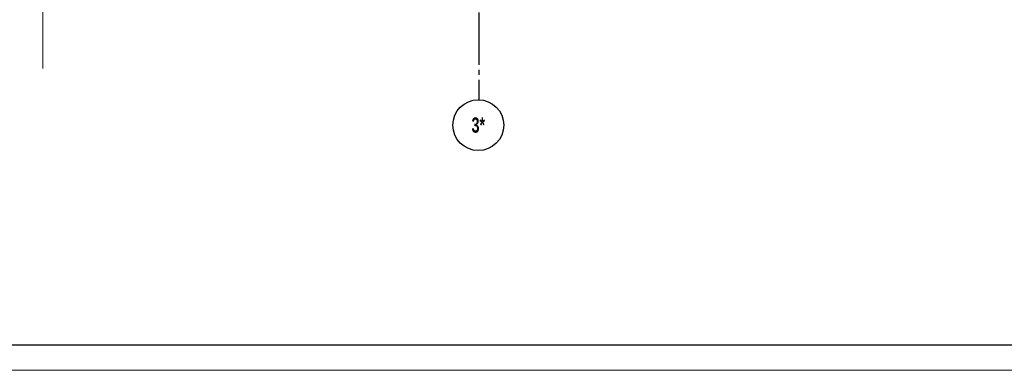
# Model space of a CAD drawing. Header units: millimetres. Extents: x 259029 to 2494469, y -731578 to -57567.
# Tile 80 of 253: x 348615 to 367947, y -613056 to -606166. Entities that reach past the tile are written whole.
import ezdxf

# ---------------------------------------------------------------- set-up
doc = ezdxf.new("R2010")
doc.units = ezdxf.units.MM
doc.linetypes.add('______5', pattern=[1100, 800, -100, 100, -100])
doc.linetypes.add('Б-1.1 оси$0$Б-1.1 Оси$0$GOST2.303 5', pattern=[24, 20, -1.5, 1, -1.5])
for name, color, linetype, lineweight in [('ОСИ', 151, 'Б-1.1 оси$0$Б-1.1 Оси$0$GOST2.303 5', 9), ('Размеры кладочные', 3, 'Continuous', 20), ('ТОНКИЕ', 7, 'Continuous', 9)]:
    doc.layers.add(name, color=color, linetype=linetype, lineweight=lineweight)
doc.layers.add('ТОЛСТЫЕ_ОСНОВНЫЕ', color=6, linetype='Continuous')
doc.styles.add('Century Gothic', font='GOTHIC.TTF')

# ---------------------------------------------------------------- blocks, each defined once
blk = doc.blocks.new('*U27')
at = {"layer": 'ТОЛСТЫЕ_ОСНОВНЫЕ', "color": 6}
blk.add_lwpolyline([(20, 5), (886, 5), (886, 415), (20, 415)], close=True, dxfattribs=at)
at = {"layer": 'ТОНКИЕ'}
blk.add_lwpolyline([(0, 0), (891, 0), (891, 420), (0, 420)], close=True, dxfattribs=at)
blk = doc.blocks.new('NSY101')
at = {"color": 0, "linetype": 'ByBlock', "lineweight": -2}
blk.add_circle((0, 0), 50, dxfattribs=at)
blk = doc.blocks.new('угловая')
at = {"layer": 'ОСИ', "color": 16, "linetype": '______5', "lineweight": 25}
for p, q in [((15023, 109311), (15023, 92834)), ((15023, 96983), (15023, 92193))]:
    blk.add_line(p, q, dxfattribs=at)
at = {"layer": 'ОСИ', "color": 16, "linetype": 'Continuous', "lineweight": 25, "xscale": 10, "yscale": 10, "zscale": 10}
blk.add_blockref('NSY101', (15015, 91695), dxfattribs=at)
at = {"layer": 'ОСИ', "color": 16, "linetype": 'Continuous', "lineweight": 25, "insert": (15015, 91695), "char_height": 300, "width": 525, "attachment_point": 5, "style": 'Century Gothic'}
blk.add_mtext('{\\fCentury Gothic|i0|b1;\\H300.000000;\\W0.700000;\\C16;3*}\\P', dxfattribs=at)

msp = doc.modelspace()

# ---------------------------------------------------------------- linework, layer by layer
at = {"layer": 'Размеры кладочные'}
msp.add_lwpolyline([(349072.5, -607126.3), (349072.5, -605903.4), (349182.9, -605877.8), (348982.6, -605829), (349072.5, -605801.5), (349072.5, -603992.5)], dxfattribs=at)

# ---------------------------------------------------------------- block references
at = {"xscale": 100, "yscale": 100, "zscale": 100}
msp.add_blockref('*U27', (316337.4, -613056), dxfattribs=at)
msp.add_blockref('угловая', (342604.9, -699934))

doc.saveas('drawing.dxf')
